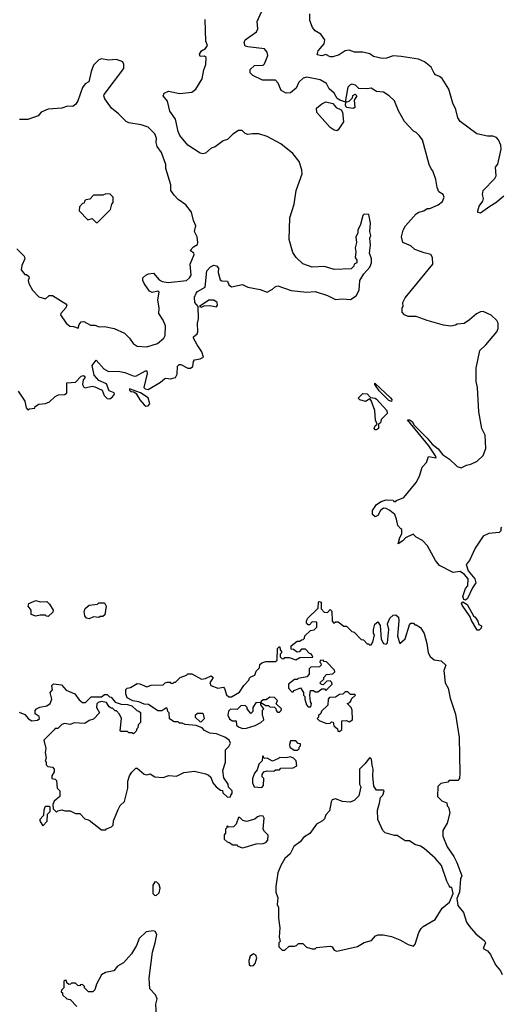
# Model space of a CAD drawing. Extents: x 1861455 to 2058065, y 200073 to 437907.
# Tile 56 of 256: x 1965896 to 1969417, y 220915 to 228113. Entities that reach past the tile are written whole.
import ezdxf

# ---------------------------------------------------------------- set-up
doc = ezdxf.new("R2010")
doc.units = 0

msp = doc.modelspace()

# ---------------------------------------------------------------- linework, layer by layer
at = {"layer": '0CON05XD'}
for points in [[(1969163.3, 224856.7), (1969195, 224862.5), (1969240, 224885), (1969283, 224927), (1969303, 224977), (1969298.8, 225075), (1969273.6, 225123.6), (1969253.3, 225245), (1969242.5, 225425), (1969233, 225467), (1969232.5, 225565), (1969260, 225695), (1969302.5, 225735), (1969385, 225830), (1969392.5, 225855), (1969393, 225893), (1969385, 225912.5), (1969343, 225953), (1969285, 225980), (1969265, 225977.5), (1969235, 225962.5), (1969185, 225917.5), (1969145, 225892.5), (1969095, 225887.5), (1969081.7, 225878.3), (1969048.8, 225871.2), (1968995, 225880), (1968875, 225913.3), (1968795, 225943.3), (1968735, 225942.5), (1968710, 225955), (1968692.5, 225975), (1968692.5, 226005), (1968700, 226015), (1968697.5, 226045), (1968715, 226080), (1968916.7, 226325), (1968912.5, 226375), (1968902.5, 226395), (1968851.7, 226408.3), (1968785, 226432), (1968755, 226458.8), (1968697.5, 226485), (1968686.7, 226525), (1968700, 226575), (1968716.7, 226605), (1968795, 226693.3), (1968815, 226706.7), (1968850, 226715), (1968875, 226732.5), (1968895, 226733.3), (1968955, 226758.8), (1968985.8, 226784.2), (1969000, 226815), (1968992.5, 226835), (1968960, 226855), (1968947.5, 226885), (1968937.5, 226945), (1968917, 227007), (1968903, 227023), (1968890, 227055), (1968840, 227235), (1968816.4, 227266.4), (1968795, 227287.5), (1968775, 227297.5), (1968709.3, 227369.3), (1968666.4, 227446.4), (1968635, 227520), (1968596.4, 227556.4), (1968555, 227582.5), (1968505, 227587.5), (1968465, 227612.5), (1968435, 227606.7), (1968375, 227610), (1968350, 227635), (1968325, 227640), (1968310, 227635), (1968295, 227620), (1968277.5, 227525), (1968280, 227510), (1968305, 227517.5), (1968328.3, 227541.7), (1968331.7, 227558.3), (1968348.3, 227568.3), (1968360, 227555), (1968340, 227525), (1968345, 227470), (1968335, 227462.5), (1968285, 227470), (1968278.3, 227488.3), (1968280, 227510), (1968237.5, 227525), (1968217.3, 227537.3), (1968194, 227575), (1968158.3, 227608.3), (1968139.2, 227645), (1968092.3, 227672.3), (1967995, 227691.9), (1967968.8, 227685), (1967937.8, 227655), (1967918.1, 227611.9), (1967875, 227578.2), (1967845, 227576.2), (1967808.1, 227595), (1967785, 227647.5), (1967765, 227670), (1967670.7, 227670.7), (1967600, 227705), (1967580, 227725), (1967581.7, 227748.3), (1967611.7, 227778.3), (1967675, 227780), (1967685, 227790), (1967709.3, 227850.7), (1967706.2, 227875), (1967685, 227900), (1967563.6, 227913.6), (1967545, 227920), (1967537.5, 227945), (1967543.6, 227966.4), (1967626.4, 228023.6), (1967637.5, 228045), (1967631.7, 228098.3), (1967695, 228240)], [(1965885.9, 225395.9), (1965933.6, 225323.6), (1965942.5, 225275), (1965955, 225260), (1965968.3, 225268.3), (1966007, 225273), (1966010, 225285), (1966035, 225302.5), (1966085, 225306.7), (1966115, 225320), (1966155, 225357.5), (1966180.7, 225369.3), (1966227, 225373), (1966240, 225385), (1966241.7, 225458.3), (1966305, 225464), (1966345, 225505.8), (1966362.5, 225512.5), (1966372.5, 225505), (1966372.5, 225495), (1966361.1, 225478.9), (1966354.4, 225445), (1966365, 225425.8), (1966375, 225421.4), (1966425, 225434.2), (1966445, 225429.2), (1966499.2, 225405), (1966514.4, 225365), (1966535, 225343.1), (1966555, 225341.1), (1966575.4, 225354.6), (1966589.2, 225375), (1966586.2, 225385), (1966550.7, 225400.7), (1966529.6, 225449.6), (1966474.4, 225474.4), (1966440, 225515), (1966426.9, 225585), (1966455, 225622.5), (1966510.3, 225560.3), (1966545, 225541.2), (1966615, 225542.5), (1966665, 225533.3), (1966725, 225508.8), (1966745, 225506.2), (1966815, 225546.2), (1966826.2, 225546.2), (1966828.8, 225525), (1966802.5, 225425), (1966813, 225413), (1966835, 225410), (1966926.6, 225463.4), (1966955, 225488), (1966965, 225492), (1966997.7, 225487.7), (1967034.1, 225495.9), (1967048.3, 225521.7), (1967050.7, 225579.3), (1967061.7, 225591.7), (1967075, 225592.5), (1967124.2, 225564.2), (1967145, 225565.8), (1967162.7, 225577.3), (1967166.7, 225615), (1967173.8, 225626.2), (1967215, 225632.5), (1967240, 225645), (1967227.5, 225685), (1967192.5, 225735), (1967167.5, 225785), (1967167.5, 225795), (1967192.5, 225815), (1967199.3, 225830.7), (1967196.4, 225893.6), (1967204.1, 225925.9), (1967200, 226015), (1967177.5, 226045), (1967173.6, 226083.6), (1967185, 226112.5), (1967196.7, 226125), (1967252.7, 226157.3), (1967264.2, 226275.8), (1967290, 226305), (1967315, 226317.5), (1967335, 226312.5), (1967350, 226295), (1967346, 226265), (1967361.9, 226211.9), (1967375, 226202.5), (1967415, 226200), (1967424.2, 226175), (1967445, 226158.6), (1967525, 226177.5), (1967565, 226157.5), (1967655, 226140), (1967705, 226120), (1967745, 226142.5), (1967765, 226162.5), (1967783.6, 226166.4), (1967881.7, 226131.7), (1967995, 226120), (1968055, 226126.2), (1968145, 226096.2), (1968205, 226066.2), (1968257, 226073), (1968315, 226067.5), (1968356.4, 226093.6), (1968377.5, 226135), (1968382.5, 226205), (1968412.5, 226255), (1968455, 226302.5), (1968466.7, 226335), (1968466.7, 226365), (1968452.5, 226405), (1968460, 226465), (1968456.7, 226515), (1968462.5, 226535), (1968456.7, 226565), (1968460, 226625), (1968448.3, 226688.3), (1968415, 226690), (1968405, 226680), (1968387.5, 226615), (1968367.5, 226575), (1968367, 226553), (1968352.5, 226525), (1968357.5, 226485), (1968347.5, 226445), (1968352.5, 226415), (1968347.5, 226375), (1968360, 226355), (1968360, 226335), (1968340, 226325), (1968338.3, 226311.7), (1968318.3, 226291.7), (1968195, 226287.5), (1968125, 226307.5), (1968033.9, 226303.9), (1967965, 226326.7), (1967916.2, 226375), (1967891.7, 226411.7), (1967866.2, 226505), (1967870, 226665), (1967903.3, 226765), (1967916.7, 226865), (1967960, 226985), (1967957.5, 227015), (1967940, 227075), (1967892.5, 227135), (1967806.1, 227206.1), (1967705, 227257.5), (1967645, 227277.5), (1967597, 227277), (1967565, 227272.5), (1967545, 227280), (1967521.7, 227301.7), (1967495, 227302.5), (1967455, 227276.7), (1967415, 227237.5), (1967383.9, 227226.1), (1967326.1, 227183.9), (1967295, 227173.3), (1967253.6, 227136.4), (1967235, 227131.2), (1967215, 227136.2), (1967125, 227196.2), (1967068, 227265), (1967054.2, 227295), (1967034.3, 227384.3), (1966993.8, 227443.8), (1966977.2, 227517.2), (1966943.8, 227555), (1966952.5, 227575), (1966985, 227590), (1967066.1, 227573.9), (1967155, 227583.8), (1967183.8, 227605), (1967230.5, 227679.6), (1967242, 227745), (1967256, 227785), (1967260, 227835), (1967246.4, 227846.4), (1967215, 227843.8), (1967211.2, 227861.2), (1967225, 227884), (1967255, 227902.5), (1967270, 227925), (1967256.7, 227955), (1967252.5, 228115)], [(1969435, 226822), (1969376.8, 226773.2), (1969333.2, 226746.8), (1969265, 226699.2), (1969245, 226703.3), (1969244.1, 226714.1), (1969255, 226750), (1969281.2, 226785), (1969286.2, 226805), (1969280, 226835), (1969283.3, 226865), (1969368.6, 226951.4), (1969378.9, 226971.1), (1969374.3, 227035), (1969392.4, 227057.6), (1969416.4, 227165), (1969414.4, 227195), (1969396.7, 227235), (1969380.9, 227250.9), (1969355, 227262.2), (1969315, 227260), (1969238.3, 227278.3), (1969117, 227367.1), (1969098.5, 227395), (1969084.5, 227455), (1969061.3, 227501.3), (1969034.3, 227605), (1968985, 227682), (1968965, 227698), (1968935, 227710), (1968925, 227722), (1968905, 227765.7), (1968855, 227804), (1968812.5, 227825), (1968684.3, 227844.3), (1968625, 227848.1), (1968577.6, 227832.4), (1968545, 227830), (1968483.3, 227843.3), (1968455, 227862), (1968405, 227875.5), (1968344.3, 227874.3), (1968305, 227888.8), (1968275, 227883.8), (1968232.5, 227855), (1968185, 227840), (1968165, 227840), (1968135, 227857.5), (1968105, 227847.5), (1968070, 227855), (1968077.5, 227885), (1968122.5, 227935), (1968127.5, 227965), (1968096.4, 228006.4), (1968055, 228030), (1968036.7, 228055), (1968017, 228107), (1968016.2, 228155)], [(1965875, 226437.5), (1965930, 226385), (1965933.8, 226365), (1965912.5, 226315), (1965907.5, 226285), (1965935, 226250), (1965945, 226250), (1965962.5, 226235), (1965966.7, 226225), (1965957.5, 226205), (1965963.3, 226185), (1965990, 226135), (1966035, 226086.7), (1966085, 226072.5), (1966112.5, 226097.5), (1966135, 226095.5), (1966233.8, 226035), (1966240, 226025), (1966234, 226005), (1966196.2, 225965), (1966194.4, 225955), (1966236, 225895), (1966261.7, 225871.7), (1966290.5, 225870.5), (1966323.3, 225856.7), (1966332, 225885), (1966345, 225903.3), (1966365, 225906.7), (1966415, 225878.8), (1966445, 225878.8), (1966478.3, 225868.3), (1966515, 225870), (1966587.5, 225855), (1966661.7, 225821.7), (1966700, 225785), (1966726.1, 225746.1), (1966755, 225726.7), (1966825, 225721.2), (1966902.5, 225745), (1966950, 225785), (1966960, 225805), (1966961.2, 225875), (1966946.2, 225915), (1966912.5, 225965), (1966916.9, 226003.1), (1966907.1, 226065), (1966915, 226120), (1966905, 226127.5), (1966865, 226117.1), (1966845, 226127.5), (1966806, 226185), (1966796.7, 226205), (1966797.5, 226225), (1966817.5, 226245), (1966837.5, 226255), (1966875, 226260.8), (1966915, 226210.8), (1966937.8, 226197.8), (1966982.1, 226192.1), (1967115, 226205.7), (1967137.5, 226225), (1967149.4, 226245), (1967142.2, 226325), (1967171.2, 226395), (1967170, 226405), (1967142.5, 226425), (1967166.9, 226453.1), (1967195, 226470), (1967199.1, 226485), (1967192.9, 226525), (1967174.5, 226565), (1967184.2, 226605), (1967167.1, 226645), (1967152, 226705), (1967109.7, 226759.7), (1967055, 226799.2), (1967025, 226828.8), (1967002, 226865), (1967000, 226905), (1966963.8, 227025), (1966963.3, 227055), (1966931.7, 227141.7), (1966901.2, 227185), (1966894, 227215), (1966895.9, 227245.9), (1966885, 227277.5), (1966835, 227327.5), (1966785, 227343.3), (1966695, 227358), (1966675, 227368), (1966618.8, 227425), (1966566.7, 227466.7), (1966518.8, 227535), (1966511.2, 227555), (1966513.9, 227566.1), (1966657.5, 227755), (1966657.5, 227785), (1966650, 227805), (1966605, 227822.5), (1966545, 227817.5), (1966495, 227827.5), (1966475, 227820), (1966435, 227780), (1966417.5, 227735), (1966402.5, 227657.5), (1966375, 227642.5), (1966355, 227617.5), (1966320.7, 227519.3), (1966306.7, 227495), (1966285, 227477.5), (1966245, 227480), (1966205, 227466.2), (1966105, 227458), (1966054.2, 227435.8), (1966030.7, 227409.3), (1965955, 227383.8), (1965895, 227383.8)], [(1968215, 227301.2), (1968195, 227304), (1968165, 227324.4), (1968067.5, 227435), (1968066.7, 227465), (1968105, 227496.7), (1968135, 227512.5), (1968185, 227500), (1968210.7, 227470.7), (1968245, 227452.5), (1968257, 227437), (1968262.5, 227365), (1968225, 227307.5), (1968215, 227301.2)], [(1966465, 226630), (1966560, 226725), (1966570, 226765), (1966580, 226775), (1966580, 226815), (1966557, 226837), (1966525, 226840), (1966505, 226830), (1966435, 226830), (1966408.3, 226801.7), (1966380, 226795), (1966370, 226785), (1966368.3, 226771.7), (1966355, 226770), (1966332.5, 226745), (1966330, 226715), (1966395, 226650), (1966425, 226660), (1966455, 226630), (1966465, 226630)], [(1967225, 226010), (1967245, 226020), (1967285, 226022.5), (1967335, 226012.5), (1967342.5, 226025), (1967340, 226045), (1967315, 226063.3), (1967278.3, 226061.7), (1967210, 226015), (1967225, 226010)], [(1968615, 225321.2), (1968595, 225330), (1968525, 225400), (1968492, 225445), (1968493.3, 225455), (1968607.4, 225347.4), (1968615.8, 225335), (1968615, 225321.2)], [(1966818.3, 225288.3), (1966835, 225290), (1966846.7, 225305), (1966835, 225347.5), (1966780, 225385), (1966700, 225415), (1966700, 225405), (1966710, 225395), (1966731.7, 225391.7), (1966748.8, 225378.8), (1966775, 225332.5), (1966805, 225297.5), (1966818.3, 225288.3)], [(1968505, 225113.8), (1968495, 225113.8), (1968488, 225125), (1968495, 225143.3), (1968510, 225155), (1968497.5, 225185), (1968493.3, 225255), (1968465, 225330), (1968455, 225340), (1968425, 225322.5), (1968383, 225333), (1968370, 225345), (1968405, 225380), (1968435, 225377.5), (1968460, 225350), (1968493.9, 225346.1), (1968505, 225339.2), (1968580, 225255), (1968582.5, 225235), (1968539.3, 225190.7), (1968532.5, 225165), (1968520, 225155), (1968518.8, 225125), (1968505, 225113.8)], [(1969418.3, 224401.7), (1969412.5, 224395), (1969412.5, 224375), (1969400, 224365), (1969325, 224357.5), (1969283.6, 224336.4), (1969225, 224250), (1969185, 224160), (1969160.7, 224129.3), (1969174, 224084), (1969222.5, 224025), (1969230, 223995), (1969205, 223960), (1969169.5, 223880.4), (1969155, 223870), (1969143.6, 223873.6), (1969135.8, 223895), (1969156, 223955), (1969171.2, 223975), (1969174, 224024), (1969147.5, 224057.5), (1969115, 224080), (1969065, 224072.5), (1968965, 224122.5), (1968935, 224160), (1968876.4, 224266.4), (1968840, 224305), (1968795, 224330), (1968771.7, 224351.7), (1968715.9, 224324.1), (1968696.8, 224303.2), (1968661.7, 224281.7), (1968673.8, 224326.2), (1968690, 224355), (1968690, 224385), (1968681.7, 224391.7), (1968660, 224415), (1968651.7, 224461.7), (1968637.5, 224495), (1968602.5, 224525), (1968575, 224540), (1968555, 224542.5), (1968532.5, 224525), (1968513, 224487), (1968495, 224477.5), (1968476.1, 224496.1), (1968475.8, 224525), (1968505, 224567.5), (1968538.3, 224591.7), (1968575, 224602.5), (1968625, 224600), (1968631.7, 224591.7), (1968645, 224590), (1968651.7, 224598.3), (1968705, 224620), (1968795, 224730), (1968817.5, 224775), (1968838.3, 224841.7), (1968870, 224875), (1968885, 224920), (1968940, 224910), (1968936.2, 224925), (1968887.6, 224997.6), (1968731.9, 225188.1), (1968745, 225187.8), (1968764.2, 225175), (1968778.8, 225148.8), (1968875, 225054.3), (1968910.4, 225010.4), (1968955.4, 224975.4), (1968985.8, 224935), (1969039.1, 224899.1), (1969095, 224846.2), (1969123.6, 224836.4), (1969163.3, 224856.7)], [(1965891.7, 223051.7), (1965935, 223032.5), (1965960.7, 223000.7), (1965985, 222987.5), (1966027, 222993), (1966040, 223005), (1966038.3, 223018.3), (1966008.3, 223038.3), (1966008.3, 223061.7), (1966020, 223075), (1966043, 223087), (1966095, 223097.5), (1966120, 223115), (1966130, 223145), (1966120, 223195), (1966137, 223213), (1966130, 223245), (1966143, 223257), (1966200.7, 223250.7), (1966235, 223212.5), (1966300, 223185), (1966330.7, 223140.7), (1966355, 223120), (1966378.3, 223121.7), (1966418.3, 223161.7), (1966495, 223162.5), (1966515, 223180), (1966535, 223180), (1966551.7, 223161.7), (1966565, 223160), (1966595, 223122.5), (1966638.3, 223108.3), (1966685, 223107.5), (1966717, 223097), (1966751.7, 223061.7), (1966768.3, 223058.3), (1966778.3, 223048.3), (1966780, 222975), (1966761.7, 222958.3), (1966760, 222935), (1966751.7, 222928.3), (1966748.3, 222911.7), (1966728.3, 222891.7), (1966715, 222900), (1966695, 222900), (1966685, 222910), (1966635, 222910), (1966630, 222915), (1966640, 223005), (1966627, 223037), (1966605, 223060), (1966595, 223060), (1966575, 223080), (1966565, 223080), (1966550.7, 223090.7), (1966530, 223120), (1966495, 223128.8), (1966469.3, 223120.7), (1966459.3, 223110.7), (1966458.8, 223085), (1966480, 223045), (1966435, 223000), (1966405, 222990), (1966373, 222967), (1966295, 222972.5), (1966265, 222960), (1966223, 222967), (1966205, 222960), (1966175, 222930), (1966155, 222930), (1966148.3, 222921.7), (1966072.5, 222845), (1966086.7, 222785), (1966083.3, 222755), (1966090, 222715), (1966082.5, 222695), (1966090, 222685), (1966090, 222665), (1966103, 222653), (1966135, 222647.5), (1966147.5, 222635), (1966147.5, 222615), (1966130, 222585), (1966130, 222565), (1966155, 222560), (1966165, 222550), (1966170, 222495), (1966190, 222475), (1966190, 222435), (1966149.3, 222400.7), (1966137.5, 222375), (1966140, 222345), (1966165, 222320), (1966175, 222330), (1966205, 222337.5), (1966225, 222330), (1966265, 222330), (1966305, 222310), (1966335, 222310), (1966371.7, 222271.7), (1966405, 222260), (1966495, 222190), (1966525, 222190), (1966531.7, 222198.3), (1966568.3, 222211.7), (1966580, 222225), (1966583, 222257), (1966615, 222340), (1966631.7, 222368.3), (1966661.7, 222398.3), (1966686.7, 222495), (1966686.2, 222545), (1966700, 222585), (1966717, 222613), (1966745, 222640), (1966755, 222640), (1966805, 222596.7), (1966825, 222593.3), (1966849.3, 222599.3), (1966885, 222577.5), (1966945, 222573.3), (1966987, 222587), (1967043, 222583), (1967095, 222610), (1967175, 222620), (1967255, 222600), (1967275, 222592.5), (1967292.5, 222575), (1967307.5, 222535), (1967333.6, 222503.6), (1967365, 222480), (1967378.3, 222478.3), (1967381.7, 222461.7), (1967415, 222430), (1967438.3, 222431.7), (1967440, 222445), (1967450, 222455), (1967450, 222475), (1967421.7, 222501.7), (1967420, 222525), (1967388.3, 222571.7), (1967380, 222625), (1967400, 222685), (1967400, 222775), (1967425, 222800), (1967437.5, 222825), (1967426.4, 222846.4), (1967395, 222867.5), (1967335, 222892.5), (1967285, 222897.5), (1967247, 222917), (1967230, 222935), (1967185, 222952.5), (1967105, 222960), (1967085, 222970), (1967065, 222970), (1967055, 222980), (1967025, 222980), (1966991.7, 223001.7), (1966990, 223045), (1966980, 223055), (1966975, 223080), (1966965, 223080), (1966935, 223060), (1966905, 223060), (1966837, 223107), (1966805, 223110), (1966767, 223127), (1966723, 223133), (1966682.5, 223155), (1966672.5, 223185), (1966673, 223217), (1966683, 223227), (1966705, 223230), (1966755, 223260), (1966775, 223257.5), (1966825, 223236.2), (1966857, 223247), (1966945, 223250), (1966960, 223265), (1966975, 223270), (1966995, 223270), (1967001.7, 223261.7), (1967015, 223260), (1967025, 223270), (1967035, 223270), (1967070, 223305), (1967115, 223320), (1967125, 223330), (1967155, 223330), (1967225, 223292.5), (1967255, 223297.5), (1967297, 223317), (1967310, 223305), (1967286.2, 223265), (1967293.3, 223245), (1967345, 223227.1), (1967385, 223232.5), (1967393.6, 223223.6), (1967408.3, 223178.3), (1967425, 223163.3), (1967445, 223162.5), (1967503, 223197), (1967533.9, 223246.1), (1967570, 223285), (1967575, 223300), (1967585, 223310), (1967615, 223320), (1967625, 223350), (1967650, 223375), (1967651.7, 223398.3), (1967665, 223410), (1967695, 223420), (1967765, 223420), (1967778.3, 223431.7), (1967780, 223515), (1967791.7, 223528.3), (1967798.3, 223528.3), (1967800, 223505), (1967810, 223495), (1967810, 223485), (1967800, 223475), (1967800, 223455), (1967815, 223440), (1967828.3, 223441.7), (1967835, 223450), (1967865, 223450), (1967915, 223432.5), (1967945, 223450), (1968038.3, 223451.7), (1968030, 223475), (1968015, 223480), (1967985, 223510), (1967955, 223510), (1967938.3, 223491.7), (1967925, 223490), (1967898.3, 223508.3), (1967881.7, 223511.7), (1967880, 223535), (1967925, 223570), (1967945, 223570), (1967955, 223580), (1967968.3, 223581.7), (1967978.3, 223591.7), (1967981.7, 223608.3), (1968021.7, 223648.3), (1968048.3, 223651.7), (1968068.3, 223671.7), (1968068.3, 223708.3), (1968035, 223710), (1968015, 223690), (1968005, 223690), (1967993, 223703), (1967992.5, 223715), (1968000, 223735), (1968078.3, 223811.7), (1968080, 223855), (1968085, 223860), (1968100, 223855), (1968100, 223805), (1968121.7, 223781.7), (1968145, 223780), (1968165, 223800), (1968178.3, 223788.3), (1968180, 223715), (1968191.7, 223701.7), (1968205, 223710), (1968225, 223710), (1968265, 223680), (1968285, 223680), (1968325, 223640), (1968340, 223635), (1968391.7, 223581.7), (1968408.3, 223578.3), (1968435, 223550), (1968445, 223550), (1968455, 223540), (1968466.4, 223543.6), (1968477, 223563), (1968490, 223615), (1968482.5, 223625), (1968482.5, 223655), (1968492.5, 223695), (1968515, 223710), (1968530, 223685), (1968537.5, 223585), (1968555, 223553.3), (1968575, 223547.5), (1968583.8, 223556.2), (1968595.4, 223655), (1968583.6, 223696.4), (1968601.1, 223738.9), (1968625, 223760), (1968645, 223762.5), (1968664.2, 223744.2), (1968667.9, 223717.9), (1968657.5, 223605), (1968675, 223552.5), (1968712.7, 223587.3), (1968745, 223690), (1968755, 223700), (1968775, 223700), (1968785, 223690), (1968795, 223690)], [(1966105, 223750), (1966091.7, 223751.7), (1966085, 223760), (1966045, 223760), (1966015, 223752.5), (1965980, 223765), (1965980, 223795), (1965957.5, 223825), (1965963.9, 223846.1), (1966015, 223866.7), (1966045, 223857.5), (1966095, 223860), (1966115, 223840), (1966140, 223795), (1966138.3, 223781.7), (1966105, 223750)], [(1966405, 223732.5), (1966385, 223737.5), (1966372.5, 223755), (1966367.5, 223785), (1966375, 223807.5), (1966405, 223832.5), (1966465, 223840), (1966475, 223850), (1966515, 223850), (1966527.5, 223825), (1966518.3, 223761.7), (1966505, 223750), (1966485, 223750), (1966475, 223742.5), (1966435, 223747.5), (1966405, 223732.5)], [(1969255, 223650), (1969240, 223650), (1969196, 223725), (1969188.3, 223748.3), (1969131.7, 223831.7), (1969126.7, 223845), (1969135, 223857.5), (1969168.3, 223838.3), (1969212.5, 223755), (1969226, 223746), (1969246.1, 223716.1), (1969252.5, 223692.5), (1969271.7, 223681.7), (1969270, 223665), (1969255, 223650)], [(1968795, 223690), (1968825, 223670), (1968852.5, 223625), (1968873, 223553), (1968882.5, 223485), (1968897, 223457), (1968925, 223432.5), (1968977, 223427), (1969010, 223395), (1968997.5, 223355), (1969007.5, 223265), (1969027.5, 223225), (1969043.6, 223153.6), (1969082.5, 223035), (1969107.5, 222865), (1969112.5, 222605), (1969110, 222565), (1969098.3, 222551.7), (1969035, 222550), (1969025, 222540), (1968975, 222530), (1968951.7, 222508.3), (1968950, 222435), (1968981.7, 222401.7), (1969018.3, 222388.3), (1969020, 222365), (1969030, 222355), (1969040, 222315), (1969021.7, 222238.3), (1968990, 222185), (1968990, 222145), (1969020, 222065), (1969070, 221995), (1969091.7, 221951.7), (1969127.5, 221855), (1969118.3, 221831.7), (1969110, 221735), (1969092.7, 221687.3), (1969098.3, 221638.3), (1969140, 221585), (1969162.5, 221515), (1969183.6, 221483.6), (1969230.7, 221430.7), (1969295, 221380), (1969300, 221365), (1969285, 221322.5), (1969315, 221306.7), (1969338.8, 221278.8), (1969374.3, 221204.3), (1969410.7, 221160.7), (1969422.7, 221132.7)], [(1968025, 223090), (1968030, 223115), (1968022.5, 223125), (1968017.5, 223175), (1968021.7, 223208.3), (1968045, 223210), (1968055, 223200), (1968075, 223200), (1968105, 223220), (1968125, 223220), (1968135, 223210), (1968180, 223255), (1968178.3, 223268.3), (1968165, 223280), (1968141.7, 223278.3), (1968115, 223250), (1968101.7, 223251.7), (1968090, 223265), (1968118.3, 223291.7), (1968120, 223305), (1968140, 223325), (1968185, 223330), (1968200, 223345), (1968198.3, 223358.3), (1968138.3, 223418.3), (1968121.7, 223421.7), (1968115, 223430), (1968091.7, 223428.3), (1968090, 223415), (1968098.3, 223408.3), (1968100, 223395), (1968088.3, 223381.7), (1968025, 223380), (1968011.7, 223368.3), (1968011.7, 223328.3), (1967995, 223310), (1967933, 223297), (1967925, 223290), (1967905, 223290), (1967860, 223255), (1967860, 223225), (1967885, 223200), (1967895, 223200), (1967901.7, 223208.3), (1967948.3, 223228.3), (1967970, 223195), (1967970, 223175), (1967980, 223165), (1967980, 223145), (1967993, 223103), (1968005, 223090), (1968025, 223090)], [(1968235, 222910), (1968250, 222925), (1968251.7, 222988.3), (1968285, 222990), (1968305, 222980), (1968330, 222995), (1968327.5, 223065), (1968320, 223085), (1968290, 223115), (1968308.3, 223121.7), (1968320, 223135), (1968321.7, 223148.3), (1968350, 223175), (1968345, 223180), (1968315, 223180), (1968295, 223200), (1968275, 223200), (1968258.3, 223181.7), (1968235, 223180), (1968205, 223160), (1968161.7, 223158.3), (1968150, 223145), (1968148.3, 223101.7), (1968101.7, 223058.3), (1968098.3, 223041.7), (1968080, 223025), (1968080, 223015), (1968070, 223005), (1968085, 222990), (1968138.3, 222968.3), (1968165, 222970), (1968175, 222980), (1968188.3, 222978.3), (1968191.7, 222951.7), (1968218.3, 222928.3), (1968221.7, 222911.7), (1968235, 222910)], [(1967795, 223050), (1967808.3, 223061.7), (1967810, 223075), (1967771.7, 223111.7), (1967780, 223135), (1967758.3, 223158.3), (1967725, 223160), (1967698.3, 223141.7), (1967675, 223140), (1967661.7, 223128.3), (1967660, 223120), (1967695, 223100), (1967715, 223100), (1967725, 223090), (1967758.3, 223088.3), (1967768.3, 223078.3), (1967771.7, 223061.7), (1967781.7, 223051.7), (1967795, 223050)], [(1967525, 222930), (1967555, 222932.5), (1967617, 222953), (1967660, 222975), (1967680, 222995), (1967677, 223017), (1967670, 223025), (1967670, 223065), (1967680, 223075), (1967660, 223105), (1967660, 223120), (1967621.7, 223118.3), (1967600, 223085), (1967600, 223055), (1967585, 223040), (1967560, 223075), (1967560, 223085), (1967545, 223100), (1967513, 223097), (1967485, 223070), (1967438.3, 223071.7), (1967423, 223057), (1967418.3, 223028.3), (1967430.7, 223000.7), (1967448.3, 222988.3), (1967478.3, 222988.3), (1967480, 222955), (1967495, 222942.5), (1967525, 222930)], [(1967215, 222980), (1967225, 222982.5), (1967247.5, 223005), (1967240, 223035), (1967235, 223040), (1967195, 223040), (1967180, 223025), (1967180, 223015), (1967215, 222980)], [(1967925, 222772.5), (1967938.3, 222781.7), (1967940, 222795), (1967950, 222805), (1967948.3, 222818.3), (1967931.7, 222821.7), (1967915, 222840), (1967875, 222840), (1967867.5, 222815), (1967870, 222795), (1967903, 222773), (1967925, 222772.5)], [(1967665, 222500), (1967677.5, 222515), (1967680, 222565), (1967668.3, 222578.3), (1967667.5, 222595), (1967680, 222615), (1967705, 222622.5), (1967755, 222620), (1967765, 222630), (1967795, 222630), (1967805, 222640), (1967896.4, 222643.6), (1967921.7, 222658.3), (1967917.5, 222695), (1967897.5, 222715), (1967875, 222723.3), (1967845, 222717.5), (1967795, 222720), (1967788.3, 222711.7), (1967745, 222692.5), (1967705, 222713.3), (1967682.5, 222712.5), (1967675, 222730), (1967670, 222730), (1967667.5, 222695), (1967645, 222670), (1967631.7, 222628.3), (1967612.5, 222605), (1967597.5, 222565), (1967597.5, 222535), (1967610, 222505), (1967665, 222500)], [(1968215, 221302.5), (1968365, 221337.5), (1968415, 221366.7), (1968468.3, 221381.7), (1968497.5, 221415), (1968517, 221423), (1968553, 221423), (1968615, 221410), (1968675, 221386.7), (1968735, 221352.5), (1968775, 221340), (1968787.5, 221355), (1968815, 221440), (1968831.7, 221468.3), (1968846.4, 221483.6), (1968933.3, 221535), (1968985, 221617.5), (1969038.3, 221661.7), (1969065.8, 221724.2), (1969055, 221770), (1969045, 221770), (1969035, 221780), (1969017.5, 221815), (1968979.5, 221929.6), (1968933.9, 221983.9), (1968853, 222053), (1968825, 222070), (1968785, 222082.5), (1968745, 222110), (1968715, 222110), (1968655, 222150), (1968635, 222150), (1968568.3, 222168.3), (1968550, 222185), (1968513.3, 222265), (1968510.8, 222335), (1968527.5, 222385), (1968533, 222427), (1968550, 222445), (1968560, 222475), (1968555, 222480), (1968505, 222480), (1968485, 222510), (1968476.7, 222585), (1968480, 222635), (1968473, 222663), (1968467, 222707), (1968455, 222720), (1968418.3, 222671.7), (1968380, 222635), (1968380, 222525), (1968390, 222505), (1968375, 222440), (1968340, 222405), (1968313, 222393), (1968255, 222397.5), (1968205, 222417.5), (1968180.7, 222409.3), (1968172.5, 222395), (1968161.7, 222328.3), (1968135, 222300), (1968125, 222270), (1968110, 222255), (1968065, 222232.5), (1968016.4, 222163.6), (1967970, 222135), (1967946.4, 222103.6), (1967900.7, 222069.3), (1967872.5, 222015), (1967835, 221980), (1967805, 221930), (1967782.5, 221875), (1967767.5, 221775), (1967767.5, 221735), (1967783, 221693), (1967777.5, 221645), (1967787, 221623), (1967787.5, 221545), (1967797.5, 221475), (1967792.5, 221405), (1967800, 221375), (1967790, 221365), (1967790, 221335), (1967815, 221310), (1967835, 221310), (1967865, 221340), (1967905, 221340), (1967920, 221345), (1967935, 221360), (1967965, 221360), (1967993, 221333), (1968035, 221320), (1968055, 221320), (1968065, 221330), (1968165, 221340), (1968180, 221335), (1968195, 221310), (1968215, 221302.5)], [(1966065, 222220), (1966097, 222253), (1966100, 222305), (1966120, 222325), (1966120, 222355), (1966115, 222360), (1966085, 222360), (1966080, 222355), (1966072.5, 222335), (1966070, 222295), (1966043, 222267), (1966042.5, 222255), (1966065, 222220)], [(1967525, 222060), (1967545, 222062.5), (1967625, 222087.5), (1967675, 222090), (1967695, 222097.5), (1967710, 222115), (1967711.7, 222151.7), (1967685, 222177.5), (1967676.7, 222195), (1967682.5, 222275), (1967675, 222290), (1967655, 222293.3), (1967633.9, 222286.1), (1967615, 222267.5), (1967555, 222252.5), (1967528.3, 222258.3), (1967505, 222280), (1967495, 222280), (1967478.3, 222231.7), (1967458.3, 222211.7), (1967425, 222210), (1967415, 222220), (1967410, 222215), (1967410, 222205), (1967400, 222195), (1967400, 222165), (1967390, 222155), (1967391.7, 222121.7), (1967411.7, 222101.7), (1967428.3, 222098.3), (1967455, 222080), (1967485, 222080), (1967491.7, 222071.7), (1967525, 222060)], [(1966895, 221710), (1966915, 221730), (1966922.5, 221765), (1966915, 221790), (1966898.3, 221808.3), (1966885, 221810), (1966870, 221785), (1966870, 221725), (1966881.7, 221711.7), (1966895, 221710)], [(1966897.5, 220785), (1966892.5, 220915), (1966900, 220955), (1966890, 220985), (1966848.3, 221028.3), (1966843.3, 221105), (1966866.7, 221295), (1966887.5, 221365), (1966897.5, 221425), (1966886.4, 221446.4), (1966875, 221452.5), (1966820, 221445), (1966770, 221395), (1966750, 221345), (1966712.5, 221285), (1966655, 221217.5), (1966610, 221195), (1966585, 221160), (1966523, 221147), (1966495, 221130), (1966458.3, 221061.7), (1966445, 221020), (1966430, 221005), (1966400, 221005), (1966370, 221035), (1966370, 221045), (1966355, 221060), (1966341.7, 221058.3), (1966335, 221050), (1966321.7, 221051.7), (1966305, 221070), (1966275, 221070), (1966268.3, 221061.7), (1966255, 221060), (1966241.7, 221071.7), (1966238.3, 221088.3), (1966225, 221090), (1966220, 221085), (1966220, 221035), (1966201.7, 221018.3), (1966200, 221005), (1966208.3, 220998.3), (1966210, 220985), (1966240, 220955), (1966265, 220950), (1966315, 220900)], [(1967585, 221196.2), (1967605, 221198), (1967617.6, 221212.4), (1967629.2, 221255), (1967623.3, 221275), (1967605, 221283.8), (1967582.1, 221267.9), (1967570, 221235), (1967574.1, 221204.1), (1967585, 221196.2)]]:
    msp.add_lwpolyline(points, dxfattribs=at)

doc.saveas('drawing.dxf')
